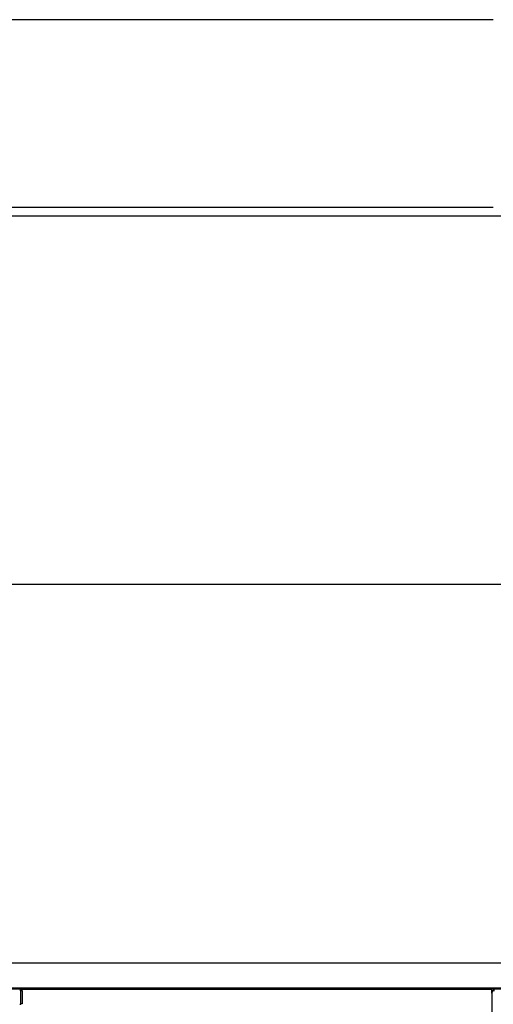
# Model space of a CAD drawing. Header units: inches. Extents: x 0 to 23760, y -13 to 16800.
# Tile 66 of 222: x 6213 to 6649, y 7353 to 8260. Entities that reach past the tile are written whole.
import ezdxf

# ---------------------------------------------------------------- set-up
doc = ezdxf.new("R2010")
doc.units = ezdxf.units.IN
doc.layers.add('254', color=7, linetype='Continuous', true_color=0xffffff)
doc.styles.add('latin_extended', font='simplex.shx')
doc.dimstyles.get("Standard").update_dxf_attribs({"dimtxt": 0.18, "dimasz": 0.18, "dimexe": 0.18, "dimexo": 0.0625, "dimgap": 0.09, "dimtad": 0, "dimtih": 1, "dimtoh": 1, "dimdec": 4, "dimzin": 0, "dimdsep": 46, "dimtxsty": 'Standard', "dimcen": 0.09, "dimadec": 0, "dimazin": 0, "dimtfac": 1, "dimtdec": 4, "dimtofl": 0, "dimtmove": 0, "dimatfit": 3, "dimfxl": 1, "dimtolj": 1, "dimtzin": 0, "dimarcsym": 0})

# ---------------------------------------------------------------- blocks, each defined once
blk = doc.blocks.new('_U7')
at = {"layer": '254', "color": 3, "linetype": 'Continuous', "lineweight": 13, "transparency": 16777216}
for p, q in [((7376.18, 7466.52), (9127.38, 7466.52)), ((9087.38, 7326.52), (9087.38, 7065.68)), ((5087.79, 6925.68), (9127.38, 6925.68))]:
    blk.add_line(p, q, dxfattribs=at)
at = {"layer": '254', "color": 3, "transparency": 16777216}
for points in [[(9110.72, 7326.52), (9064.05, 7326.52), (9087.38, 7466.52)], [(9064.05, 7065.68), (9110.72, 7065.68), (9087.38, 6925.68)]]:
    blk.add_solid(points, dxfattribs=at)
at = {"layer": 'Defpoints', "color": 0, "transparency": 16777216}
for p in [(7336.18, 7466.52), (5047.79, 6925.68), (9087.38, 6925.68)]:
    blk.add_point(p, dxfattribs=at)
at = {"layer": '254', "color": 2, "lineweight": 13, "transparency": 16777216, "insert": (8877.38, 7020.71), "char_height": 140, "attachment_point": 1, "rotation": 90, "style": 'latin_extended'}
blk.add_mtext('\\A1;541', dxfattribs=at)

msp = doc.modelspace()

# ---------------------------------------------------------------- linework, layer by layer
at = {"layer": '254', "color": 2, "linetype": 'Continuous', "lineweight": 25}
for p, q in [((6649.284, 8259.696), (5049.791, 8259.696)), ((6649.284, 8086.734), (6111.29, 8086.734)), ((6111.298, 8079.001), (6657.291, 8079.001)), ((6115.823, 7739.982), (6657.291, 7739.982)), ((6679.791, 7390.696), (6084.791, 7390.696)), ((6079.791, 7367.196), (6213.791, 7367.196)), ((6213.791, 7365.696), (6212.95, 7365.696)), ((6213.791, 7366.464), (6213.791, 7367.196)), ((6647.791, 7367.196), (6213.791, 7367.196)), ((6213.791, 7365.696), (6213.791, 7366.464)), ((6213.791, 7365.696), (6213.791, 7353.43)), ((6213.791, 7365.696), (6215.291, 7365.696)), ((6215.291, 7365.696), (6215.291, 7353.43)), ((6647.791, 7367.196), (6679.791, 7367.196)), ((6647.791, 7366.464), (6647.791, 7367.196)), ((6647.791, 7363.196), (6647.791, 7366.464)), ((6647.791, 7365.696), (6650.291, 7365.696)), ((6647.791, 7363.196), (6647.791, 6488.196)), ((6213.791, 7352.489), (6213.791, 7353.43)), ((6215.291, 7353.43), (6213.791, 7353.43))]:
    msp.add_line(p, q, dxfattribs=at)
at = {"layer": '254', "color": 110, "linetype": 'Continuous', "lineweight": 13}
for p, q in [((6679.791, 7368.196), (6084.791, 7368.196)), ((6647.791, 7366.464), (6213.791, 7366.464))]:
    msp.add_line(p, q, dxfattribs=at)
at = {"layer": '254', "color": 2, "linetype": 'Continuous', "lineweight": 25}
msp.add_arc((6650.291, 7363.196), 2.5, 90, 180, dxfattribs=at)

# ---------------------------------------------------------------- dimensions: what is measured, and where the dimension line sits
at = {"layer": '254', "color": 2, "linetype": 'Continuous', "lineweight": 13}
dim = msp.add_linear_dim(base=(9087.382, 6925.678), p1=(7336.185, 7466.523), p2=(5047.791, 6925.678), angle=90, dimstyle='Standard', override={"dimscale": 40, "dimtxt": 3.5, "dimasz": 3.5, "dimexe": 1, "dimexo": 1, "dimgap": 1.75, "dimtad": 1, "dimtih": 0, "dimtoh": 0, "dimdec": 0, "dimlfac": 1, "dimzin": 8, "dimdsep": 46, "dimlunit": 2, "dimtxsty": 'latin_extended', "dimsah": 1, "dimse1": 0, "dimse2": 0, "dimsd1": 0, "dimsd2": 0, "dimclrd": 3, "dimclre": 3, "dimclrt": 2, "dimtol": 0, "dimtm": -0.1, "dimtfac": 0.714286, "dimtdec": 3, "dimtofl": 1, "dimtmove": 0, "dimtzin": 8, "dimlwd": 13, "dimlwe": 13}, dxfattribs=at)
dim.commit()
dim.dimension.update_dxf_attribs({"geometry": '_U7', "text_midpoint": (9087.382, 7170.707), "dimtype": 160})

doc.saveas('drawing.dxf')
